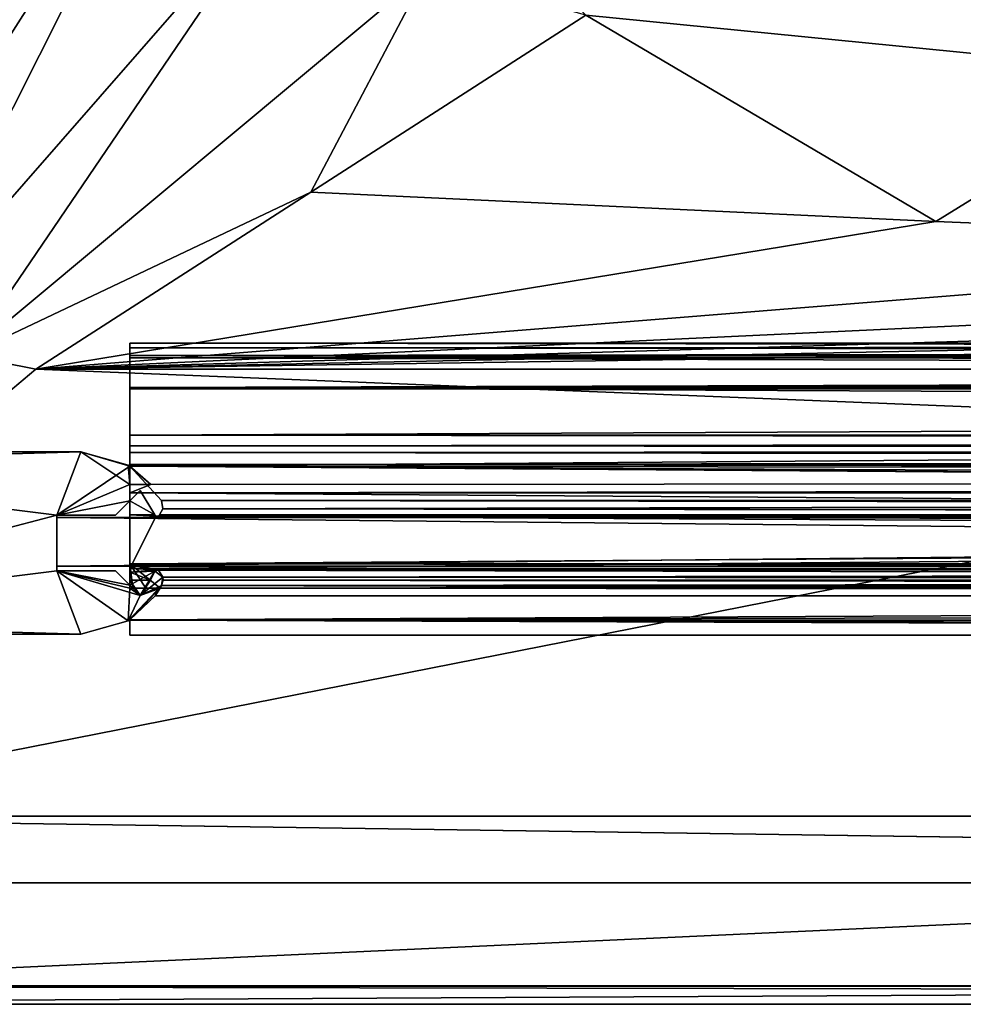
# Model space of a CAD drawing. Header units: metres. Extents: x 0 to 1004, y -708 to 0.
# Tile 2 of 98: x 66 to 144, y -704 to -623. Entities that reach past the tile are written whole.
import ezdxf

# ---------------------------------------------------------------- set-up
doc = ezdxf.new("R2010")
doc.units = ezdxf.units.M

msp = doc.modelspace()

# ---------------------------------------------------------------- linework, layer by layer
at = {"layer": 'top0'}
for points in [[(74.945648, -650.622864, 187.784439), (74.945648, -649.620239, 184.708984), (74.945648, -650.816833, 184.887695)], [(74.945648, -649.620239, 184.708984), (74.945648, -650.000854, 183.984665), (74.945648, -650.816833, 184.887695)], [(74.945648, -649.620239, 184.708984), (74.945648, -650.622864, 187.784439), (921.945618, -649.620239, 184.708984)], [(74.945648, -650.622864, 187.784439), (921.945618, -650.622864, 187.784439), (921.945618, -649.620239, 184.708984)], [(74.945648, -650.000854, 183.984665), (74.945648, -649.620239, 184.708984), (921.945618, -650.000854, 183.984665)], [(74.945648, -649.620239, 184.708984), (921.945618, -649.620239, 184.708984), (921.945618, -650.000854, 183.984665)], [(74.945648, -649.620239, 2040.066406), (74.945648, -650.000488, 2040.790527), (921.945618, -649.620239, 2040.066406)], [(74.945648, -650.000488, 2040.790527), (921.945618, -650.000854, 2040.790771), (921.945618, -649.620239, 2040.066406)], [(74.945648, -650.622864, 2036.990967), (74.945648, -649.620239, 2040.066406), (921.945618, -650.622559, 2036.991333)], [(74.945648, -649.620239, 2040.066406), (921.945618, -649.620239, 2040.066406), (921.945618, -650.622559, 2036.991333)], [(74.945648, -650.622864, 2036.990967), (74.945648, -650.816833, 2039.887695), (74.945648, -649.620239, 2040.066406)], [(74.945648, -650.816833, 2039.887695), (74.945648, -650.000488, 2040.790527), (74.945648, -649.620239, 2040.066406)], [(74.945648, -650.000488, 2040.790527), (74.945648, -650.816833, 2040.737793), (921.945618, -650.000854, 2040.790771)], [(74.945648, -650.816833, 2039.887695), (74.945648, -650.816833, 2040.737793), (74.945648, -650.000488, 2040.790527)], [(74.945648, -650.816833, 184.887695), (74.945648, -650.000854, 183.984665), (74.945648, -650.816833, 184.037659)], [(74.945648, -650.816833, 184.037659), (74.945648, -650.000854, 183.984665), (921.945618, -650.816833, 184.037659)], [(74.945648, -650.000854, 183.984665), (921.945618, -650.000854, 183.984665), (921.945618, -650.816833, 184.037659)], [(74.945648, -650.816833, 2040.737793), (921.945618, -650.816833, 2040.737793), (921.945618, -650.000854, 2040.790771)], [(74.945648, -650.622864, 2036.990967), (921.945618, -650.622559, 2036.991333), (921.945618, -653.369629, 2035.28418)], [(74.945648, -653.369629, 189.491211), (74.945648, -650.622864, 187.784439), (74.945648, -653.265991, 188.218597)], [(74.945648, -650.622864, 187.784439), (74.945648, -650.816833, 184.887695), (74.945648, -653.265991, 188.218597)], [(74.945648, -650.622864, 187.784439), (74.945648, -653.369629, 189.491211), (921.945618, -650.622864, 187.784439)], [(74.945648, -653.369629, 189.491211), (921.945618, -653.369629, 189.491211), (921.945618, -650.622864, 187.784439)], [(74.945648, -653.369629, 2035.28418), (74.945648, -650.622864, 2036.990967), (921.945618, -653.369629, 2035.28418)], [(74.945648, -653.369629, 2035.28418), (74.945648, -653.265991, 2036.556763), (74.945648, -650.622864, 2036.990967)], [(74.945648, -653.265991, 2036.556763), (74.945648, -650.816833, 2039.887695), (74.945648, -650.622864, 2036.990967)], [(74.945648, -650.816833, 184.037659), (921.945618, -650.816833, 184.037659), (74.945648, -650.816833, 184.887695)], [(921.945618, -650.816833, 184.037659), (921.945618, -650.816833, 184.887695), (74.945648, -650.816833, 184.887695)], [(74.945648, -653.265991, 188.218597), (74.945648, -650.816833, 184.887695), (921.945618, -653.265991, 188.218597)], [(74.945648, -650.816833, 184.887695), (921.945618, -650.816833, 184.887695), (921.945618, -653.265991, 188.218597)], [(74.945648, -650.816833, 2039.887695), (74.945648, -653.265991, 2036.556763), (921.945618, -650.816833, 2039.887695)], [(74.945648, -653.265991, 2036.556763), (921.945618, -653.266418, 2036.556641), (921.945618, -650.816833, 2039.887695)], [(921.945618, -650.816833, 2039.887695), (921.945618, -650.816833, 2040.737793), (74.945648, -650.816833, 2039.887695)], [(921.945618, -650.816833, 2040.737793), (74.945648, -650.816833, 2040.737793), (74.945648, -650.816833, 2039.887695)], [(74.945648, -653.369629, 189.491211), (74.945648, -653.265991, 188.218597), (74.945648, -657.183899, 186.895203)], [(74.945648, -657.183899, 186.895203), (74.945648, -653.265991, 188.218597), (921.945618, -657.183899, 186.895203)], [(74.945648, -653.265991, 188.218597), (921.945618, -653.265991, 188.218597), (921.945618, -657.183899, 186.895203)], [(74.945648, -653.265991, 2036.556763), (74.945648, -657.183899, 2037.880249), (921.945618, -653.266418, 2036.556641)], [(74.945648, -657.183899, 2037.880249), (74.945648, -653.265991, 2036.556763), (74.945648, -653.369629, 2035.28418)], [(74.945648, -657.183899, 2037.880249), (921.945618, -657.183899, 2037.880249), (921.945618, -653.266418, 2036.556641)], [(74.945648, -659.733521, 190.613358), (74.945648, -653.369629, 189.491211), (74.945648, -657.183899, 186.895203)], [(74.945648, -653.369629, 189.491211), (74.945648, -659.733521, 190.613358), (921.945618, -653.369629, 189.491211)], [(74.945648, -659.733521, 190.613358), (491.442871, -662.450012, 191.092346), (921.945618, -653.369629, 189.491211)], [(74.945648, -653.369629, 2035.28418), (921.945618, -653.369629, 2035.28418), (74.945648, -659.733521, 2034.161987)], [(921.945618, -653.369629, 2035.28418), (921.945618, -663.751221, 2033.453613), (74.945648, -659.733521, 2034.161987)], [(74.945648, -659.733521, 2034.161987), (74.945648, -657.183899, 2037.880249), (74.945648, -653.369629, 2035.28418)], [(74.945648, -659.733521, 190.613358), (74.945648, -657.183899, 186.895203), (74.945648, -658.074341, 185.623535)], [(74.945648, -657.183899, 186.895203), (921.945618, -657.183899, 186.895203), (74.945648, -658.074341, 185.623535)], [(921.945618, -657.183899, 186.895203), (921.945618, -658.074341, 185.623535), (74.945648, -658.074341, 185.623535)], [(74.945648, -658.07428, 2039.151855), (921.945618, -658.07428, 2039.151855), (74.945648, -657.183899, 2037.880249)], [(921.945618, -658.07428, 2039.151855), (921.945618, -657.183899, 2037.880249), (74.945648, -657.183899, 2037.880249)], [(74.945648, -658.07428, 2039.151855), (74.945648, -657.183899, 2037.880249), (74.945648, -659.733521, 2034.161987)], [(74.945648, -658.07428, 2039.151855), (74.945648, -658.616882, 2040.872559), (921.945618, -658.07428, 2039.151855)], [(74.945648, -658.616882, 2040.872559), (921.945618, -658.616882, 2040.872559), (921.945618, -658.07428, 2039.151855)], [(74.945648, -658.616882, 2040.872559), (74.945648, -658.07428, 2039.151855), (74.945648, -659.733521, 2034.161987)], [(74.945648, -658.616882, 183.902832), (74.945648, -659.733521, 190.613358), (74.945648, -658.074341, 185.623535)], [(74.945648, -658.616882, 183.902832), (74.945648, -658.074341, 185.623535), (921.945618, -658.616882, 183.902832)], [(74.945648, -658.074341, 185.623535), (921.945618, -658.074341, 185.623535), (921.945618, -658.616882, 183.902832)], [(70.93512, -658.566833, 163.059708), (31.447609, -658.566833, 163.059708), (70.93512, -658.566833, 2062.544434)], [(31.447609, -658.566833, 163.059708), (31.447609, -658.566833, 2062.544434), (70.93512, -658.566833, 2062.544434)], [(70.93512, -658.566833, 2062.544434), (31.447609, -658.566833, 2062.544434), (35.445644, -659.566833, 2062.544434)], [(31.447609, -658.566833, 163.059708), (70.93512, -658.566833, 163.059708), (35.445644, -659.566833, 163.059708)], [(68.945648, -663.766846, 2062.544434), (70.93512, -658.566833, 2062.544434), (35.445644, -659.566833, 2062.544434)], [(70.93512, -658.566833, 163.059708), (68.945648, -663.766846, 163.059708), (35.445644, -659.566833, 163.059708)], [(68.945648, -663.766846, 2062.544434), (74.945648, -661.252808, 2062.544434), (70.93512, -658.566833, 2062.544434)], [(74.945648, -659.733521, 163.059708), (68.945648, -663.766846, 163.059708), (70.93512, -658.566833, 163.059708)], [(74.81218, -659.651001, 163.059708), (70.93512, -658.566833, 163.059708), (74.81218, -659.651001, 2062.544434)], [(74.81218, -659.651001, 2062.544434), (70.93512, -658.566833, 163.059708), (70.93512, -658.566833, 2062.544434)], [(74.945648, -661.252808, 2062.544434), (74.81218, -659.651001, 2062.544434), (70.93512, -658.566833, 2062.544434)], [(74.81218, -659.651001, 163.059708), (74.945648, -659.733521, 163.059708), (70.93512, -658.566833, 163.059708)], [(74.945648, -659.733521, 163.059708), (74.945648, -658.616882, 165.387695), (74.945648, -659.598572, 163.089737)], [(74.945648, -658.616882, 165.387695), (74.945648, -659.733521, 163.059708), (74.945648, -658.616882, 183.902832)], [(74.945648, -659.733521, 163.059708), (74.945648, -659.733521, 190.613358), (74.945648, -658.616882, 183.902832)], [(921.945618, -658.616882, 183.902832), (921.945618, -658.616882, 165.387695), (74.945648, -658.616882, 183.902832)], [(921.945618, -658.616882, 165.387695), (74.945648, -658.616882, 165.387695), (74.945648, -658.616882, 183.902832)], [(74.945648, -659.598572, 163.089737), (74.945648, -658.616882, 165.387695), (921.945618, -659.598572, 163.089737)], [(921.945618, -659.598572, 163.089737), (74.945648, -658.616882, 165.387695), (921.945618, -658.616882, 165.387695)], [(921.945618, -658.616882, 2059.387695), (74.945648, -659.598572, 2061.685547), (921.945618, -660.693481, 2062.387695)], [(921.945618, -658.616882, 2059.387695), (74.945648, -658.616882, 2059.387695), (74.945648, -659.598572, 2061.685547)], [(74.945648, -658.616882, 2059.387695), (921.945618, -658.616882, 2059.387695), (74.945648, -658.616882, 2040.872559)], [(921.945618, -658.616882, 2059.387695), (921.945618, -658.616882, 2040.872559), (74.945648, -658.616882, 2040.872559)], [(74.945648, -659.733521, 2034.161987), (74.945648, -659.733521, 2061.809082), (74.945648, -658.616882, 2040.872559)], [(74.945648, -659.733521, 2061.809082), (74.945648, -658.616882, 2059.387695), (74.945648, -658.616882, 2040.872559)], [(74.945648, -659.733521, 2061.809082), (74.945648, -659.598572, 2061.685547), (74.945648, -658.616882, 2059.387695)], [(68.945648, -663.766846, 2062.544434), (35.445644, -659.566833, 2062.544434), (35.445644, -672.566833, 2062.544434)], [(35.445644, -659.566833, 163.059708), (68.945648, -663.766846, 163.059708), (35.445644, -672.566833, 163.059708)], [(74.945648, -659.733521, 163.059708), (74.945648, -662.603699, 163.059708), (68.945648, -663.766846, 163.059708)], [(74.945648, -659.733521, 190.613358), (74.81218, -659.651001, 163.059708), (74.945648, -659.733521, 2034.161987)], [(74.945648, -659.733521, 2034.161987), (74.81218, -659.651001, 163.059708), (74.81218, -659.651001, 2062.544434)], [(74.945648, -659.733521, 190.613358), (74.945648, -659.733521, 163.059708), (74.81218, -659.651001, 163.059708)], [(76.690651, -661.252808, 2062.544434), (74.945648, -659.733521, 2061.809082), (74.81218, -659.651001, 2062.544434)], [(74.945648, -659.733521, 2061.809082), (74.945648, -659.733521, 2034.161987), (74.81218, -659.651001, 2062.544434)], [(74.945648, -661.252808, 2062.544434), (76.690651, -661.252808, 2062.544434), (74.81218, -659.651001, 2062.544434)], [(74.945648, -661.929993, 162.189697), (74.945648, -659.733521, 163.059708), (74.945648, -659.598572, 163.089737)], [(74.945648, -661.929993, 162.189697), (74.945648, -659.598572, 163.089737), (921.945618, -660.693481, 162.387711)], [(921.945618, -660.693481, 162.387711), (74.945648, -659.598572, 163.089737), (921.945618, -659.598572, 163.089737)], [(74.945648, -659.598572, 2061.685547), (74.945648, -659.733521, 2061.809082), (921.945618, -660.693481, 2062.387695)], [(74.945648, -662.603699, 163.059708), (74.945648, -659.733521, 163.059708), (74.945648, -661.929993, 162.189697)], [(77.574402, -662.578308, 2033.6604), (74.945648, -659.733521, 190.613358), (74.945648, -659.733521, 2034.161987)], [(77.574402, -662.578308, 2033.6604), (77.574402, -662.578308, 191.114975), (74.945648, -659.733521, 190.613358)], [(491.442871, -662.450012, 191.092346), (74.945648, -659.733521, 190.613358), (464.967957, -662.450012, 191.092346)], [(74.945648, -659.733521, 190.613358), (77.574402, -662.578308, 191.114975), (464.967957, -662.450012, 191.092346)], [(921.945618, -660.693481, 2062.387695), (74.945648, -659.733521, 2061.809082), (76.690651, -661.252808, 2062.544434)], [(74.945648, -659.733521, 2034.161987), (921.945618, -663.751221, 2033.453613), (77.574402, -662.578308, 2033.6604)], [(921.945618, -661.929993, 162.189697), (74.945648, -661.929993, 162.189697), (921.945618, -660.693481, 162.387711)], [(921.945618, -661.929993, 2062.585693), (921.945618, -660.693481, 2062.387695), (74.945648, -661.929993, 2062.585693)], [(921.945618, -660.693481, 2062.387695), (76.690651, -661.252808, 2062.544434), (74.945648, -661.929993, 2062.585693)], [(74.945648, -662.603699, 2062.544434), (74.945648, -661.252808, 2062.544434), (68.945648, -663.766846, 2062.544434)], [(74.945648, -661.929993, 2062.585693), (76.690651, -661.252808, 2062.544434), (74.945648, -661.252808, 2062.544434)], [(74.945648, -662.603699, 2062.544434), (74.945648, -661.929993, 2062.585693), (74.945648, -661.252808, 2062.544434)], [(75.796753, -661.752563, 190.969376), (75.796753, -661.752563, 2033.80603), (74.945648, -662.603699, 191.119446)], [(75.796753, -661.752563, 2033.80603), (74.945648, -662.603699, 2033.656006), (74.945648, -662.603699, 191.119446)], [(77.003784, -663.738525, 191.31955), (75.796753, -661.752563, 190.969376), (74.945648, -662.603699, 191.119446)], [(77.003784, -663.738525, 2033.455811), (74.945648, -662.603699, 2033.656006), (75.796753, -661.752563, 2033.80603)], [(74.945648, -667.79303, 162.189697), (74.945648, -662.603699, 163.059708), (74.945648, -661.929993, 162.189697)], [(921.945618, -667.79303, 162.189697), (74.945648, -667.79303, 162.189697), (921.945618, -661.929993, 162.189697)], [(74.945648, -667.79303, 162.189697), (74.945648, -661.929993, 162.189697), (921.945618, -661.929993, 162.189697)], [(921.945618, -661.929993, 2062.585693), (74.945648, -661.929993, 2062.585693), (921.945618, -667.79303, 2062.585693)], [(74.945648, -661.929993, 2062.585693), (74.945648, -667.79303, 2062.585693), (921.945618, -667.79303, 2062.585693)], [(74.945648, -667.79303, 2062.585693), (74.945648, -661.929993, 2062.585693), (74.945648, -662.603699, 2062.544434)], [(77.003784, -663.738525, 191.31955), (77.003784, -663.738525, 2033.455811), (75.796753, -661.752563, 190.969376)], [(77.003784, -663.738525, 2033.455811), (75.796753, -661.752563, 2033.80603), (75.796753, -661.752563, 190.969376)], [(73.782532, -663.766846, 2062.544434), (74.945648, -662.603699, 2062.544434), (68.945648, -663.766846, 2062.544434)], [(74.945648, -662.603699, 163.059708), (73.782532, -663.766846, 163.059708), (68.945648, -663.766846, 163.059708)], [(74.945648, -662.603699, 191.119446), (74.945648, -662.603699, 2033.656006), (73.782532, -663.766846, 163.059708)], [(74.945648, -662.603699, 2033.656006), (73.782532, -663.766846, 2062.544434), (73.782532, -663.766846, 163.059708)], [(74.945648, -662.603699, 2033.656006), (74.945648, -662.603699, 2062.544434), (73.782532, -663.766846, 2062.544434)], [(73.782532, -663.766846, 163.059708), (74.945648, -662.603699, 163.059708), (74.945648, -662.603699, 191.119446)], [(74.945648, -663.751221, 191.321777), (74.945648, -662.603699, 163.059708), (74.945648, -667.79303, 162.189697)], [(74.945648, -663.751221, 191.321777), (74.945648, -662.603699, 191.119446), (74.945648, -662.603699, 163.059708)], [(77.003784, -663.738525, 191.31955), (74.945648, -662.603699, 191.119446), (74.945648, -663.751221, 191.321777)], [(74.945648, -663.751221, 2033.453613), (74.945648, -662.603699, 2033.656006), (77.003784, -663.738525, 2033.455811)], [(74.945648, -663.751221, 2033.453613), (74.945648, -667.79303, 2062.585693), (74.945648, -662.603699, 2062.544434)], [(74.945648, -662.603699, 2062.544434), (74.945648, -662.603699, 2033.656006), (74.945648, -663.751221, 2033.453613)], [(464.967957, -662.450012, 191.092346), (77.574402, -662.578308, 191.114975), (77.667168, -663.246643, 191.232819)], [(77.574402, -662.578308, 2033.6604), (77.667168, -663.246643, 2033.542603), (77.574402, -662.578308, 191.114975)], [(77.667168, -663.246643, 2033.542603), (77.667168, -663.246643, 191.232819), (77.574402, -662.578308, 191.114975)], [(921.945618, -663.751221, 2033.453613), (77.667168, -663.246643, 2033.542603), (77.574402, -662.578308, 2033.6604)], [(77.667168, -663.246643, 191.232819), (464.316895, -663.484192, 191.274704), (464.967957, -662.450012, 191.092346)], [(68.945648, -668.366882, 2062.544434), (68.945648, -663.766846, 2062.544434), (35.445644, -672.566833, 2062.544434)], [(68.945648, -663.766846, 163.059708), (68.945648, -668.366882, 163.059708), (35.445644, -672.566833, 163.059708)], [(73.782532, -663.766846, 163.059708), (73.782532, -663.766846, 2062.544434), (68.945648, -663.766846, 163.059708)], [(73.782532, -663.766846, 2062.544434), (68.945648, -663.766846, 2062.544434), (68.945648, -663.766846, 163.059708)], [(68.945648, -663.766846, 2062.544434), (68.945648, -668.366882, 2062.544434), (68.945648, -663.766846, 163.059708)], [(68.945648, -668.366882, 2062.544434), (68.945648, -668.366882, 163.059708), (68.945648, -663.766846, 163.059708)], [(77.008926, -663.751221, 191.321777), (77.003784, -663.738525, 191.31955), (74.945648, -663.751221, 191.321777)], [(77.008926, -663.751221, 2033.453613), (74.945648, -663.751221, 2033.453613), (77.003784, -663.738525, 2033.455811)], [(74.945648, -668.17688, 193.294067), (74.945648, -663.751221, 191.321777), (74.945648, -667.79303, 162.189697)], [(77.008926, -663.751221, 191.321777), (74.945648, -663.751221, 191.321777), (77.138519, -663.859497, 191.3414)], [(74.945648, -663.751221, 191.321777), (74.945648, -668.17688, 193.294067), (77.138519, -663.859497, 191.3414)], [(74.945648, -668.17688, 2031.481323), (74.945648, -663.751221, 2033.453613), (77.138519, -663.859497, 2033.43396)], [(77.138519, -663.859497, 2033.43396), (74.945648, -663.751221, 2033.453613), (77.008926, -663.751221, 2033.453613)], [(74.945648, -667.79303, 2062.585693), (74.945648, -663.751221, 2033.453613), (74.945648, -668.17688, 2031.481323)], [(77.138519, -663.859497, 191.3414), (74.945648, -668.17688, 193.294067), (464.806458, -664.867676, 191.585342)], [(921.945618, -668.17688, 2031.481323), (74.945648, -668.17688, 2031.481323), (77.138519, -663.859497, 2033.43396)], [(77.008926, -663.751221, 191.321777), (77.008926, -663.751221, 2033.453613), (77.003784, -663.738525, 191.31955)], [(77.008926, -663.751221, 2033.453613), (77.003784, -663.738525, 2033.455811), (77.003784, -663.738525, 191.31955)], [(77.138519, -663.859497, 191.3414), (77.138519, -663.859497, 2033.43396), (77.008926, -663.751221, 191.321777)], [(77.138519, -663.859497, 2033.43396), (77.008926, -663.751221, 2033.453613), (77.008926, -663.751221, 191.321777)], [(921.945618, -668.17688, 2031.481323), (77.138519, -663.859497, 2033.43396), (921.945618, -663.751221, 2033.453613)], [(77.138519, -663.859497, 2033.43396), (77.315857, -663.822693, 2033.440796), (921.945618, -663.751221, 2033.453613)], [(77.315857, -663.822693, 2033.440796), (77.138519, -663.859497, 2033.43396), (77.315857, -663.822693, 191.334595)], [(77.138519, -663.859497, 2033.43396), (77.138519, -663.859497, 191.3414), (77.315857, -663.822693, 191.334595)], [(464.806458, -664.867676, 191.585342), (77.315857, -663.822693, 191.334595), (77.138519, -663.859497, 191.3414)], [(77.397125, -663.751221, 2033.453613), (77.315857, -663.822693, 2033.440796), (77.397125, -663.751221, 191.321777)], [(77.315857, -663.822693, 2033.440796), (77.315857, -663.822693, 191.334595), (77.397125, -663.751221, 191.321777)], [(77.397125, -663.751221, 191.321777), (77.315857, -663.822693, 191.334595), (464.806458, -664.867676, 191.585342)], [(921.945618, -663.751221, 2033.453613), (77.315857, -663.822693, 2033.440796), (77.397125, -663.751221, 2033.453613)], [(77.667168, -663.246643, 2033.542603), (77.397125, -663.751221, 2033.453613), (77.667168, -663.246643, 191.232819)], [(77.397125, -663.751221, 2033.453613), (77.397125, -663.751221, 191.321777), (77.667168, -663.246643, 191.232819)], [(77.397125, -663.751221, 191.321777), (464.219818, -663.751221, 191.321777), (77.667168, -663.246643, 191.232819)], [(921.945618, -663.751221, 2033.453613), (77.397125, -663.751221, 2033.453613), (77.667168, -663.246643, 2033.542603)], [(464.261292, -664.282227, 191.430115), (77.397125, -663.751221, 191.321777), (464.806458, -664.867676, 191.585342)], [(464.261292, -664.282227, 191.430115), (464.219818, -663.751221, 191.321777), (77.397125, -663.751221, 191.321777)], [(464.219818, -663.751221, 191.321777), (464.316895, -663.484192, 191.274704), (77.667168, -663.246643, 191.232819)], [(74.945648, -668.17688, 193.294067), (472.945648, -668.17688, 193.294067), (464.806458, -664.867676, 191.585342)], [(74.945648, -667.79303, 162.189697), (74.945648, -669.530029, 163.059708), (74.945648, -668.17688, 193.294067)], [(74.945648, -667.79303, 162.189697), (74.945648, -669.776367, 163.059708), (74.945648, -669.530029, 163.059708)], [(921.945618, -668.742126, 162.361099), (77.455841, -669.776367, 163.059708), (74.945648, -667.79303, 162.189697)], [(77.455841, -669.776367, 163.059708), (76.272697, -669.776367, 163.059708), (74.945648, -667.79303, 162.189697)], [(74.945648, -667.79303, 162.189697), (76.272697, -669.776367, 163.059708), (75.192009, -669.776367, 163.059708)], [(75.192009, -669.776367, 163.059708), (74.945648, -669.776367, 163.059708), (74.945648, -667.79303, 162.189697)], [(74.945648, -667.79303, 162.189697), (921.945618, -667.79303, 162.189697), (921.945618, -668.742126, 162.361099)], [(74.945648, -669.529968, 2061.949463), (77.003784, -668.395203, 2062.520508), (74.945648, -667.79303, 2062.585693)], [(77.003784, -668.395203, 2062.520508), (77.120628, -668.280029, 2062.544434), (74.945648, -667.79303, 2062.585693)], [(74.945648, -667.79303, 2062.585693), (77.120628, -668.280029, 2062.544434), (77.263412, -668.280029, 2062.544434)], [(74.945648, -667.79303, 2062.585693), (77.263412, -668.280029, 2062.544434), (921.945618, -667.79303, 2062.585693)], [(74.945648, -669.529968, 2061.949463), (74.945648, -667.79303, 2062.585693), (74.945648, -668.17688, 2031.481323)], [(77.263412, -668.280029, 2062.544434), (77.315857, -668.310974, 2062.538574), (921.945618, -667.79303, 2062.585693)], [(921.945618, -667.79303, 2062.585693), (77.315857, -668.310974, 2062.538574), (77.667213, -668.887207, 2062.35376)], [(921.945618, -667.79303, 2062.585693), (77.667213, -668.887207, 2062.35376), (921.945618, -668.742126, 2062.414307)], [(35.445644, -672.566833, 2062.544434), (70.93512, -673.566833, 2062.544434), (68.945648, -668.366882, 2062.544434)], [(35.445644, -672.566833, 163.059708), (68.945648, -668.366882, 163.059708), (70.93512, -673.566833, 163.059708)], [(68.945648, -668.366882, 2062.544434), (73.782532, -668.366882, 2062.544434), (68.945648, -668.366882, 163.059708)], [(73.782532, -668.366882, 2062.544434), (73.782532, -668.366882, 163.059708), (68.945648, -668.366882, 163.059708)], [(70.93512, -673.566833, 2062.544434), (74.811295, -672.483215, 2062.544434), (68.945648, -668.366882, 2062.544434)], [(68.945648, -668.366882, 2062.544434), (74.811295, -672.483215, 2062.544434), (75.796753, -670.381104, 2062.544434)], [(75.796753, -670.381104, 2062.544434), (73.782532, -668.366882, 2062.544434), (68.945648, -668.366882, 2062.544434)], [(68.945648, -668.366882, 163.059708), (74.811295, -672.483215, 163.059708), (70.93512, -673.566833, 163.059708)], [(73.782532, -668.366882, 163.059708), (74.945648, -669.530029, 163.059708), (68.945648, -668.366882, 163.059708)], [(74.945648, -669.530029, 163.059708), (74.945648, -669.776367, 163.059708), (68.945648, -668.366882, 163.059708)], [(68.945648, -668.366882, 163.059708), (74.945648, -669.776367, 163.059708), (74.811295, -672.483215, 163.059708)], [(74.945648, -669.529968, 2061.949463), (73.782532, -668.366882, 2062.544434), (75.796753, -670.381104, 2062.544434)], [(74.945648, -669.529968, 2061.949463), (74.945648, -669.529968, 2014.286255), (73.782532, -668.366882, 2062.544434)], [(74.945648, -669.529968, 2014.286255), (74.945648, -669.530029, 210.48912), (73.782532, -668.366882, 2062.544434)], [(73.782532, -668.366882, 2062.544434), (74.945648, -669.530029, 210.48912), (73.782532, -668.366882, 163.059708)], [(74.945648, -669.530029, 210.48912), (74.945648, -669.530029, 163.059708), (73.782532, -668.366882, 163.059708)], [(74.945648, -669.530029, 163.059708), (74.945648, -669.530029, 210.48912), (74.945648, -668.17688, 193.294067)], [(74.945648, -668.17688, 193.294067), (74.945648, -669.530029, 210.48912), (74.945648, -668.17688, 209.494019)], [(74.945648, -669.530029, 210.48912), (74.945648, -669.136536, 210.493225), (74.945648, -668.17688, 209.494019)], [(74.945648, -668.17688, 209.494019), (74.945648, -669.136536, 210.493225), (74.945648, -668.456787, 210.185593)], [(472.945648, -668.17688, 209.494019), (74.945648, -668.17688, 209.494019), (77.24189, -668.273132, 209.922729)], [(77.24189, -668.273132, 209.922729), (74.945648, -668.17688, 209.494019), (77.137619, -668.274536, 209.925644)], [(74.945648, -668.17688, 209.494019), (74.945648, -668.456787, 210.185593), (77.137619, -668.274536, 209.925644)], [(472.945648, -668.17688, 209.494019), (472.945648, -668.17688, 193.294067), (74.945648, -668.17688, 209.494019)], [(472.945648, -668.17688, 193.294067), (74.945648, -668.17688, 193.294067), (74.945648, -668.17688, 209.494019)], [(74.945648, -668.17688, 2031.481323), (921.945618, -668.17688, 2031.481323), (492.839294, -668.17688, 2027.092285)], [(492.839294, -668.17688, 2027.092285), (472.945679, -668.17688, 2027.092285), (74.945648, -668.17688, 2031.481323)], [(472.945679, -668.17688, 2027.092285), (74.945648, -668.17688, 2015.281372), (74.945648, -668.17688, 2031.481323)], [(472.945679, -668.17688, 2027.092285), (472.945679, -668.17688, 2015.281372), (74.945648, -668.17688, 2015.281372)], [(74.945648, -668.456787, 2014.589844), (74.945648, -668.17688, 2015.281372), (77.137619, -668.274536, 2014.849731)], [(77.137619, -668.274536, 2014.849731), (74.945648, -668.17688, 2015.281372), (77.24189, -668.273132, 2014.852661)], [(74.945648, -668.17688, 2015.281372), (472.945679, -668.17688, 2015.281372), (77.24189, -668.273132, 2014.852661)], [(74.945648, -668.456787, 2014.589844), (74.945648, -669.136536, 2014.282227), (74.945648, -668.17688, 2031.481323)], [(74.945648, -669.136536, 2014.282227), (74.945648, -669.529968, 2014.286255), (74.945648, -668.17688, 2031.481323)], [(74.945648, -668.17688, 2031.481323), (74.945648, -669.529968, 2014.286255), (74.945648, -669.529968, 2061.949463)], [(74.945648, -668.17688, 2031.481323), (74.945648, -668.17688, 2015.281372), (74.945648, -668.456787, 2014.589844)], [(77.137619, -668.274536, 209.925644), (74.945648, -668.456787, 210.185593), (77.003784, -668.395203, 210.115417)], [(77.003784, -668.395203, 2014.659912), (74.945648, -668.456787, 2014.589844), (77.137619, -668.274536, 2014.849731)], [(74.945648, -668.456787, 210.185593), (76.664581, -669.136536, 210.493225), (77.003784, -668.395203, 210.115417)], [(74.945648, -669.529968, 2061.949463), (75.796753, -670.381104, 2060.659424), (77.003784, -668.395203, 2062.520508)], [(74.945648, -668.456787, 2014.589844), (77.003784, -668.395203, 2014.659912), (76.664589, -669.136536, 2014.282227)], [(74.945648, -668.456787, 210.185593), (74.945648, -669.136536, 210.493225), (76.664581, -669.136536, 210.493225)], [(74.945648, -669.136536, 2014.282227), (74.945648, -668.456787, 2014.589844), (76.664589, -669.136536, 2014.282227)], [(75.796753, -670.381104, 2060.659424), (75.796753, -670.381104, 2062.544434), (77.003784, -668.395203, 2062.520508)], [(75.796753, -670.381104, 2062.544434), (77.003784, -668.395203, 2062.544434), (77.003784, -668.395203, 2062.520508)], [(75.796753, -670.381104, 2062.544434), (77.667168, -668.887085, 2062.544434), (77.003784, -668.395203, 2062.544434)], [(75.796753, -670.381104, 2062.544434), (77.574402, -669.55542, 2062.544434), (77.667168, -668.887085, 2062.544434)], [(77.003784, -668.395203, 210.115417), (76.664581, -669.136536, 210.493225), (76.664589, -669.136536, 2014.282227)], [(77.003784, -668.395203, 2014.659912), (77.003784, -668.395203, 210.115417), (76.664589, -669.136536, 2014.282227)], [(77.003784, -668.395203, 210.115417), (77.003784, -668.395203, 2014.659912), (77.137619, -668.274536, 209.925644)], [(77.003784, -668.395203, 2014.659912), (77.137619, -668.274536, 2014.849731), (77.137619, -668.274536, 209.925644)], [(77.003784, -668.395203, 2062.544434), (77.120628, -668.280029, 2062.544434), (77.003784, -668.395203, 2062.520508)], [(77.003784, -668.395203, 2062.544434), (77.315857, -668.310974, 2062.544434), (77.120628, -668.280029, 2062.544434)], [(77.667168, -668.887085, 2062.544434), (77.315857, -668.310974, 2062.544434), (77.003784, -668.395203, 2062.544434)], [(77.315857, -668.310974, 2062.544434), (77.263412, -668.280029, 2062.544434), (77.120628, -668.280029, 2062.544434)], [(77.137619, -668.274536, 209.925644), (77.137619, -668.274536, 2014.849731), (77.24189, -668.273132, 2014.852661)], [(77.24189, -668.273132, 2014.852661), (77.24189, -668.273132, 209.922729), (77.137619, -668.274536, 209.925644)], [(77.315857, -668.310974, 209.993378), (472.945648, -668.17688, 209.494019), (77.24189, -668.273132, 209.922729)], [(77.24189, -668.273132, 2014.852661), (472.945679, -668.17688, 2015.281372), (77.315857, -668.310974, 2014.781982)], [(77.315857, -668.310974, 2014.781982), (77.315857, -668.310974, 209.993378), (77.24189, -668.273132, 2014.852661)], [(77.315857, -668.310974, 209.993378), (77.24189, -668.273132, 209.922729), (77.24189, -668.273132, 2014.852661)], [(77.315857, -668.310974, 2062.544434), (77.315857, -668.310974, 2062.538574), (77.263412, -668.280029, 2062.544434)], [(464.806458, -669.077759, 210.490051), (472.945648, -668.17688, 209.494019), (77.315857, -668.310974, 209.993378)], [(472.945679, -668.17688, 2015.281372), (464.806488, -669.077759, 2014.2854), (77.315857, -668.310974, 2014.781982)], [(77.667213, -668.887207, 2062.35376), (77.315857, -668.310974, 2062.538574), (77.667168, -668.887085, 2062.544434)], [(77.315857, -668.310974, 2062.538574), (77.315857, -668.310974, 2062.544434), (77.667168, -668.887085, 2062.544434)], [(77.666908, -668.885803, 210.452515), (77.315857, -668.310974, 209.993378), (77.666908, -668.885803, 2014.322876)], [(77.666908, -668.885803, 2014.322876), (77.315857, -668.310974, 209.993378), (77.315857, -668.310974, 2014.781982)], [(77.666908, -668.885803, 210.452515), (464.806458, -669.077759, 210.490051), (77.315857, -668.310974, 209.993378)], [(77.315857, -668.310974, 2014.781982), (464.806488, -669.077759, 2014.2854), (77.666908, -668.885803, 2014.322876)], [(77.455841, -669.776367, 163.059708), (921.945618, -668.742126, 162.361099), (921.945618, -670.40863, 164.219971)], [(77.667213, -668.887207, 2062.35376), (77.574402, -669.55542, 2061.927979), (921.945618, -668.742126, 2062.414307)], [(921.945618, -668.742126, 2062.414307), (77.574402, -669.55542, 2061.927979), (921.945618, -670.40863, 2060.55542)], [(77.667213, -668.887207, 2062.35376), (77.667168, -668.887085, 2062.544434), (77.574402, -669.55542, 2062.544434)], [(77.574402, -669.55542, 2061.927979), (77.667213, -668.887207, 2062.35376), (77.574402, -669.55542, 2062.544434)], [(77.687996, -669.136536, 2014.282227), (77.687996, -669.136536, 210.493225), (77.666908, -668.885803, 210.452515)], [(77.687996, -669.136536, 2014.282227), (77.666908, -668.885803, 210.452515), (77.666908, -668.885803, 2014.322876)], [(77.687996, -669.136536, 210.493225), (464.687439, -669.136536, 210.493225), (77.666908, -668.885803, 210.452515)], [(464.687439, -669.136536, 210.493225), (464.806458, -669.077759, 210.490051), (77.666908, -668.885803, 210.452515)], [(464.806488, -669.077759, 2014.2854), (464.687469, -669.136536, 2014.282227), (77.666908, -668.885803, 2014.322876)], [(77.666908, -668.885803, 2014.322876), (464.687469, -669.136536, 2014.282227), (77.687996, -669.136536, 2014.282227)], [(77.574402, -669.55542, 2062.544434), (74.811295, -672.483215, 2062.544434), (77.055923, -670.40863, 2060.55542)], [(74.811295, -672.483215, 2062.544434), (77.574402, -669.55542, 2062.544434), (75.796753, -670.381104, 2062.544434)], [(74.945648, -669.530029, 210.48912), (75.796753, -670.381104, 210.296448), (74.945648, -669.136536, 210.493225)], [(75.796753, -670.381104, 210.296448), (76.664581, -669.136536, 210.493225), (74.945648, -669.136536, 210.493225)], [(76.664589, -669.136536, 2014.282227), (75.796753, -670.381104, 2014.479004), (74.945648, -669.136536, 2014.282227)], [(75.796753, -670.381104, 2014.479004), (74.945648, -669.529968, 2014.286255), (74.945648, -669.136536, 2014.282227)], [(75.796753, -670.381104, 2060.659424), (74.945648, -669.529968, 2061.949463), (75.796753, -670.381104, 2062.544434)], [(74.945648, -669.529968, 2014.286255), (75.796753, -670.381104, 2014.479004), (74.945648, -669.530029, 210.48912)], [(75.796753, -670.381104, 2014.479004), (75.796753, -670.381104, 210.296448), (74.945648, -669.530029, 210.48912)], [(74.945648, -672.400208, 207.950333), (77.574402, -669.55542, 2014.28833), (74.945648, -672.400208, 2016.825073)], [(74.945648, -672.400208, 207.950333), (77.574402, -669.55542, 210.48703), (77.574402, -669.55542, 2014.28833)], [(74.945648, -672.400208, 207.950333), (464.316895, -670.461243, 210.264664), (77.574402, -669.55542, 210.48703)], [(74.945648, -672.400208, 2016.825073), (77.574402, -669.55542, 2014.28833), (464.316925, -670.461243, 2014.510742)], [(75.796753, -670.381104, 2014.479004), (76.664589, -669.136536, 2014.282227), (75.796753, -670.381104, 210.296448)], [(76.664589, -669.136536, 2014.282227), (76.664581, -669.136536, 210.493225), (75.796753, -670.381104, 210.296448)], [(77.574402, -669.55542, 2061.927979), (77.574402, -669.55542, 2062.544434), (77.055923, -670.40863, 2060.55542)], [(77.574402, -669.55542, 2061.927979), (77.055923, -670.40863, 2060.55542), (921.945618, -670.40863, 2060.55542)], [(77.574402, -669.55542, 2014.28833), (77.574402, -669.55542, 210.48703), (77.687996, -669.136536, 2014.282227)], [(77.574402, -669.55542, 210.48703), (77.687996, -669.136536, 210.493225), (77.687996, -669.136536, 2014.282227)], [(77.574402, -669.55542, 210.48703), (464.26239, -669.660522, 210.475983), (77.687996, -669.136536, 210.493225)], [(77.574402, -669.55542, 2014.28833), (77.687996, -669.136536, 2014.282227), (464.262421, -669.660522, 2014.299438)], [(464.316895, -670.461243, 210.264664), (464.26239, -669.660522, 210.475983), (77.574402, -669.55542, 210.48703)], [(77.574402, -669.55542, 2014.28833), (464.262421, -669.660522, 2014.299438), (464.316925, -670.461243, 2014.510742)], [(464.26239, -669.660522, 210.475983), (464.687439, -669.136536, 210.493225), (77.687996, -669.136536, 210.493225)], [(77.687996, -669.136536, 2014.282227), (464.687469, -669.136536, 2014.282227), (464.262421, -669.660522, 2014.299438)], [(74.811295, -672.483215, 163.059708), (77.455841, -669.776367, 163.059708), (77.055923, -670.40863, 164.219971)], [(74.945648, -669.776367, 163.059708), (75.796753, -670.381104, 163.059708), (74.811295, -672.483215, 163.059708)], [(74.811295, -672.483215, 163.059708), (75.796753, -670.381104, 163.059708), (77.455841, -669.776367, 163.059708)], [(77.055923, -670.40863, 164.219971), (74.945648, -672.400208, 173.785278), (74.811295, -672.483215, 163.059708)], [(74.811295, -672.483215, 2062.544434), (74.945648, -672.400208, 2050.98999), (77.055923, -670.40863, 2060.55542)], [(74.945648, -669.776367, 163.059708), (75.192009, -669.776367, 163.059708), (75.796753, -670.381104, 163.059708)], [(74.945648, -672.400208, 173.785278), (921.945618, -670.40863, 164.219971), (921.945618, -673.650818, 185.906555)], [(74.945648, -672.400208, 173.785278), (77.055923, -670.40863, 164.219971), (921.945618, -670.40863, 164.219971)], [(77.055923, -670.40863, 2060.55542), (74.945648, -672.400208, 2050.98999), (921.945618, -670.40863, 2060.55542)], [(74.945648, -672.400208, 2050.98999), (921.945618, -673.650818, 2038.868896), (921.945618, -670.40863, 2060.55542)], [(465.808075, -672.425598, 207.799805), (464.316895, -670.461243, 210.264664), (74.945648, -672.400208, 207.950333)], [(74.945648, -672.400208, 2016.825073), (464.316925, -670.461243, 2014.510742), (465.808105, -672.425598, 2016.975586)], [(75.192009, -669.776367, 163.059708), (75.796753, -670.381104, 164.115952), (75.796753, -670.381104, 163.059708)], [(76.272697, -669.776367, 163.059708), (75.796753, -670.381104, 164.115952), (75.192009, -669.776367, 163.059708)], [(75.796753, -670.381104, 163.059708), (75.796753, -670.381104, 164.115952), (76.272697, -669.776367, 163.059708)], [(75.796753, -670.381104, 163.059708), (76.272697, -669.776367, 163.059708), (77.455841, -669.776367, 163.059708)], [(77.055923, -670.40863, 164.219971), (77.455841, -669.776367, 163.059708), (921.945618, -670.40863, 164.219971)], [(31.447609, -673.566833, 2062.544434), (70.93512, -673.566833, 2062.544434), (35.445644, -672.566833, 2062.544434)], [(35.445644, -672.566833, 163.059708), (70.93512, -673.566833, 163.059708), (31.447609, -673.566833, 163.059708)], [(74.811295, -672.483215, 2062.544434), (70.93512, -673.566833, 2062.544434), (74.811295, -672.483215, 163.059708)], [(70.93512, -673.566833, 2062.544434), (70.93512, -673.566833, 163.059708), (74.811295, -672.483215, 163.059708)], [(74.945648, -672.400208, 173.785278), (74.945648, -672.400208, 207.950333), (74.811295, -672.483215, 163.059708)], [(74.811295, -672.483215, 163.059708), (74.945648, -672.400208, 207.950333), (74.945648, -672.400208, 2016.825073)], [(74.811295, -672.483215, 163.059708), (74.945648, -672.400208, 2016.825073), (74.811295, -672.483215, 2062.544434)], [(74.945648, -672.400208, 2016.825073), (74.945648, -672.400208, 2050.98999), (74.811295, -672.483215, 2062.544434)], [(74.945648, -673.650818, 185.906555), (74.945648, -672.400208, 173.785278), (921.945618, -673.650818, 185.906555)], [(74.945648, -672.425598, 207.799805), (465.808075, -672.425598, 207.799805), (74.945648, -672.400208, 207.950333)], [(74.945648, -672.400208, 207.950333), (74.945648, -672.400208, 173.785278), (74.945648, -672.425598, 207.799805)], [(74.945648, -672.400208, 173.785278), (74.945648, -673.650818, 185.906555), (74.945648, -672.425598, 207.799805)], [(74.945648, -672.400208, 2050.98999), (74.945648, -673.650818, 2038.869385), (921.945618, -673.650818, 2038.868896)], [(74.945648, -672.425598, 2016.975586), (74.945648, -672.400208, 2016.825073), (465.808105, -672.425598, 2016.975586)], [(74.945648, -672.400208, 2016.825073), (74.945648, -672.425598, 2016.975586), (74.945648, -672.400208, 2050.98999)], [(74.945648, -672.425598, 2016.975586), (74.945648, -673.650818, 2038.869385), (74.945648, -672.400208, 2050.98999)], [(74.945648, -673.650818, 185.906555), (467.775543, -673.765991, 191.092346), (74.945648, -672.425598, 207.799805)], [(467.775543, -673.765991, 191.092346), (465.808075, -672.425598, 207.799805), (74.945648, -672.425598, 207.799805)], [(74.945648, -673.650818, 2038.869385), (74.945648, -672.425598, 2016.975586), (467.355072, -673.551758, 2027.092285)], [(467.355072, -673.551758, 2027.092285), (74.945648, -672.425598, 2016.975586), (465.808105, -672.425598, 2016.975586)], [(31.447609, -673.566833, 2062.544434), (31.447609, -673.566833, 163.059708), (70.93512, -673.566833, 2062.544434)], [(31.447609, -673.566833, 163.059708), (70.93512, -673.566833, 163.059708), (70.93512, -673.566833, 2062.544434)], [(74.945648, -673.650818, 2038.869385), (489.016754, -673.551758, 2027.092285), (921.945618, -673.650818, 2038.868896)], [(489.016754, -673.551758, 2027.092285), (74.945648, -673.650818, 2038.869385), (467.355072, -673.551758, 2027.092285)], [(921.945618, -673.650818, 185.906555), (488.584137, -673.765991, 191.092346), (74.945648, -673.650818, 185.906555)], [(488.584137, -673.765991, 191.092346), (467.775543, -673.765991, 191.092346), (74.945648, -673.650818, 185.906555)]]:
    msp.add_3dface(points, dxfattribs=at)
at = {"layer": 'top01'}
for points in [[(92.552513, -598.430908, 628.322876), (92.421013, -598.53125, 662.19281), (51.296307, -627.417358, 628.322876)], [(92.552513, -598.430908, 628.322876), (51.296307, -627.417358, 628.322876), (71.878029, -611.942078, 612.117676)], [(92.421013, -598.53125, 662.19281), (51.296307, -627.417358, 663.269714), (51.296307, -627.417358, 628.322876)], [(59.420181, -615.173157, 663.057007), (51.296307, -627.417358, 663.269714), (92.421013, -598.53125, 662.19281)], [(71.878029, -611.942078, 612.117676), (51.778362, -623.482239, 592.778809), (71.564835, -610.084656, 595.96344)], [(71.564835, -610.084656, 595.96344), (51.778362, -623.482239, 592.778809), (52.057396, -621.526062, 580.535034)], [(51.296307, -627.417358, 628.322876), (51.434685, -626.195557, 614.528748), (71.878029, -611.942078, 612.117676)], [(71.878029, -611.942078, 612.117676), (51.434685, -626.195557, 614.528748), (51.778362, -623.482239, 592.778809)]]:
    msp.add_3dface(points, dxfattribs=at)
at = {"layer": 'top0123458'}
for points in [[(472.945648, -663.972717, 2028.044434), (68.945648, -663.972717, 2028.044434), (472.945648, -667.972717, 2028.044434)], [(68.945648, -663.972717, 2028.044434), (68.945648, -667.972717, 2028.044434), (472.945648, -667.972717, 2028.044434)], [(472.945648, -663.972717, 2028.044434), (472.945648, -663.972717, 197.044373), (68.945648, -663.972717, 2028.044434)], [(472.945648, -663.972717, 197.044373), (68.945648, -663.972717, 197.044373), (68.945648, -663.972717, 2028.044434)], [(472.945648, -667.972717, 197.044373), (68.945648, -667.972717, 197.044373), (472.945648, -663.972717, 197.044373)], [(68.945648, -667.972717, 197.044373), (68.945648, -663.972717, 197.044373), (472.945648, -663.972717, 197.044373)], [(68.945648, -667.972717, 2028.044434), (68.945648, -663.972717, 2028.044434), (68.945648, -667.972717, 197.044373)], [(68.945648, -663.972717, 2028.044434), (68.945648, -663.972717, 197.044373), (68.945648, -667.972717, 197.044373)], [(472.945648, -667.972717, 2028.044434), (68.945648, -667.972717, 2028.044434), (472.945648, -667.972717, 197.044373)], [(68.945648, -667.972717, 2028.044434), (68.945648, -667.972717, 197.044373), (472.945648, -667.972717, 197.044373)]]:
    msp.add_3dface(points, dxfattribs=at)
at = {"layer": 'top0123459'}
for points in [[(994.049377, -10, 90), (217.024673, -653.266907, 90), (10, -10, 90)], [(217.024673, -653.266907, 90), (10, -694.05426, 90), (10, -10, 90)], [(72.557671, -556.560425, 108.623322), (209.649567, -631.589539, 107.313683), (440.641327, -548.786743, 108.75901)], [(209.649567, -631.589539, 107.313683), (72.557671, -556.560425, 108.623322), (161.04892, -627.41449, 107.386559)], [(72.557671, -556.560425, 108.623322), (76.819481, -587.049438, 108.091133), (161.04892, -627.41449, 107.386559)], [(80.483047, -600.113647, 107.863098), (76.819481, -587.049438, 108.091133), (53.4347, -642.542236, 163.059708)], [(53.4347, -642.542236, 163.059708), (76.819481, -587.049438, 108.091133), (64.558929, -611.939941, 135.575394)], [(161.04892, -627.41449, 107.386559), (76.819481, -587.049438, 108.091133), (112.507553, -622.599121, 107.470612)], [(56.670116, -647.384338, 163.059708), (80.483047, -600.113647, 107.863098), (53.4347, -642.542236, 163.059708)], [(88.323265, -611.1875, 107.6698), (80.483047, -600.113647, 107.863098), (56.670116, -647.384338, 163.059708)], [(61.512253, -650.619812, 163.059708), (88.323265, -611.1875, 107.6698), (56.670116, -647.384338, 163.059708)], [(61.512253, -650.619812, 163.059708), (99.430946, -618.98175, 107.533752), (88.323265, -611.1875, 107.6698)], [(89.865677, -637.17749, 135.265106), (99.430946, -618.98175, 107.533752), (61.512253, -650.619812, 163.059708)], [(89.865677, -637.17749, 135.265106), (112.507553, -622.599121, 107.470612), (99.430946, -618.98175, 107.533752)], [(141.311447, -639.585205, 135.223099), (112.507553, -622.599121, 107.470612), (89.865677, -637.17749, 135.265106)], [(161.04892, -627.41449, 107.386559), (112.507553, -622.599121, 107.470612), (141.311447, -639.585205, 135.223099)], [(192.786835, -641.672729, 135.186676), (161.04892, -627.41449, 107.386559), (141.311447, -639.585205, 135.223099)], [(67.223946, -651.75592, 163.059708), (89.865677, -637.17749, 135.265106), (61.512253, -650.619812, 163.059708)], [(89.865677, -637.17749, 135.265106), (67.223946, -651.75592, 163.059708), (141.311447, -639.585205, 135.223099)], [(67.223946, -651.75592, 163.059708), (192.786835, -641.672729, 135.186676), (141.311447, -639.585205, 135.223099)], [(192.786835, -641.672729, 135.186676), (67.223946, -651.75592, 163.059708), (244.287643, -643.439697, 135.155838)], [(67.223946, -651.75592, 163.059708), (295.809631, -644.885803, 135.1306), (244.287643, -643.439697, 135.155838)], [(67.223946, -651.75592, 163.059708), (347.348572, -646.010864, 135.110962), (295.809631, -644.885803, 135.1306)], [(398.900238, -646.814575, 135.096939), (347.348572, -646.010864, 135.110962), (67.223946, -651.75592, 163.059708)], [(936.825623, -651.75592, 163.059708), (398.900238, -646.814575, 135.096939), (67.223946, -651.75592, 163.059708)], [(61.512253, -650.619812, 163.059708), (23.447599, -688.566833, 163.059708), (67.223946, -651.75592, 163.059708)], [(23.447599, -688.566833, 163.059708), (980.601746, -688.566833, 163.059708), (67.223946, -651.75592, 163.059708)], [(67.223946, -651.75592, 163.059708), (980.601746, -688.566833, 163.059708), (936.825623, -651.75592, 163.059708)], [(217.024673, -653.266907, 90), (217.024673, -694.05426, 90), (10, -694.05426, 90)], [(1002.522156, -702.527039, 175), (23.447599, -688.566833, 175), (1.527202, -702.527039, 175)], [(23.447599, -688.566833, 163.059708), (23.447599, -688.566833, 175), (980.601746, -688.566833, 163.059708)], [(23.447599, -688.566833, 175), (980.601746, -688.566833, 175), (980.601746, -688.566833, 163.059708)], [(980.601746, -688.566833, 175), (23.447599, -688.566833, 175), (1002.522156, -702.527039, 175)], [(10, -694.05426), (217.024673, -694.05426), (0, -704.05426)], [(0, -704.05426), (217.024673, -694.05426), (217.024673, -704.05426)], [(10, -694.05426, 90), (217.024673, -694.05426, 90), (10, -694.05426)], [(217.024673, -694.05426, 90), (217.024673, -694.05426), (10, -694.05426)], [(1.527202, -702.527039, 175), (0, -704.05426), (217.024673, -702.9198, 129.995056)], [(217.024673, -702.9198, 129.995056), (0, -704.05426), (217.024673, -704.05426)], [(1002.522156, -702.527039, 175), (1.527202, -702.527039, 175), (787.024658, -702.9198, 129.995056)], [(787.024658, -702.9198, 129.995056), (1.527202, -702.527039, 175), (217.024673, -702.9198, 129.995056)]]:
    msp.add_3dface(points, dxfattribs=at)

doc.saveas('drawing.dxf')
